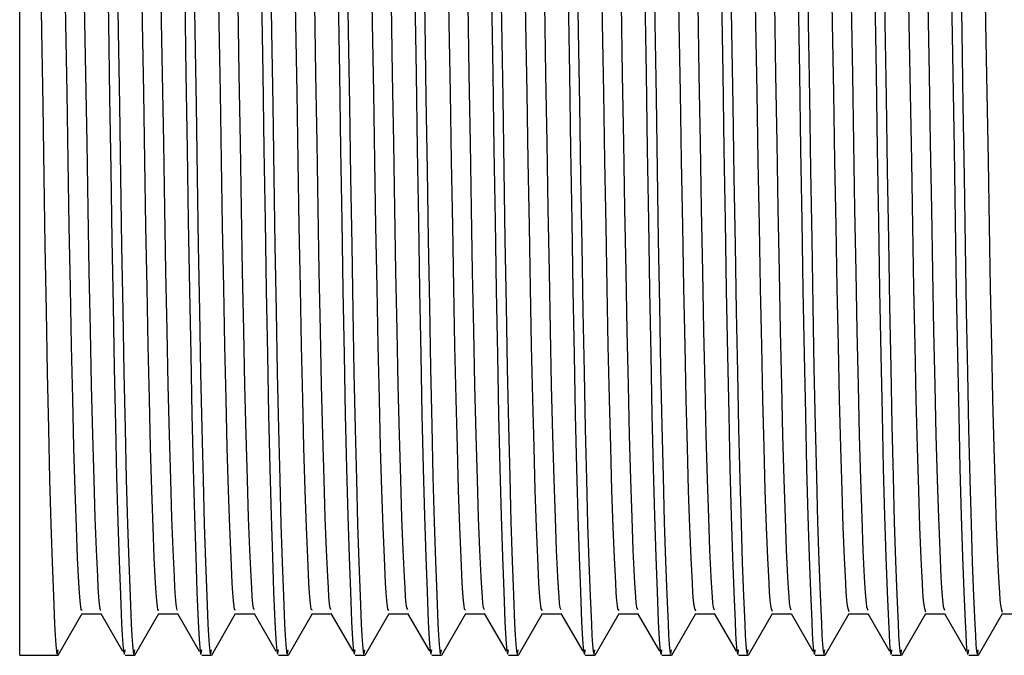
# Model space of a CAD drawing. Header units: millimetres. Extents: x 262469 to 275208, y -32539 to 9411.
# Tile 247 of 256: x 269073.01 to 269077.2, y -13399.72 to -13397.01. Entities that reach past the tile are written whole.
import ezdxf

# ---------------------------------------------------------------- set-up
doc = ezdxf.new("R2010")
doc.units = ezdxf.units.MM
doc.header["$LTSCALE"] = 100
doc.layers.add('$ IE_TELETECHNIKA', color=5, linetype='Continuous', lineweight=30)

msp = doc.modelspace()

# ---------------------------------------------------------------- linework, layer by layer
at = {"layer": '$ IE_TELETECHNIKA', "color": 7, "linetype": 'Continuous'}
for p, q in [((269073.0116, -13399.7158), (269073.0116, -13393.0198)), ((269073.1761, -13399.7148), (269073.2782, -13399.538)), ((269073.277, -13399.5391), (269073.358, -13399.5391)), ((269073.3574, -13399.5379), (269073.4499, -13399.6983)), ((269073.5027, -13399.7148), (269073.6048, -13399.538)), ((269073.6036, -13399.5391), (269073.6846, -13399.5391)), ((269073.6839, -13399.5379), (269073.7765, -13399.6983)), ((269073.8293, -13399.7148), (269073.9314, -13399.538)), ((269073.9301, -13399.5391), (269074.0111, -13399.5391)), ((269074.0105, -13399.5379), (269074.1031, -13399.6983)), ((269074.1558, -13399.7148), (269074.258, -13399.538)), ((269074.2567, -13399.5391), (269074.3377, -13399.5391)), ((269074.3371, -13399.5379), (269074.4297, -13399.6983)), ((269074.4824, -13399.7148), (269074.5845, -13399.538)), ((269074.5833, -13399.5391), (269074.6643, -13399.5391)), ((269074.6636, -13399.5379), (269074.7562, -13399.6983)), ((269074.809, -13399.7148), (269074.9111, -13399.538)), ((269074.9098, -13399.5391), (269074.9909, -13399.5391)), ((269074.9902, -13399.5379), (269075.0828, -13399.6983)), ((269075.1355, -13399.7148), (269075.2376, -13399.538)), ((269075.2364, -13399.5391), (269075.3174, -13399.5391)), ((269075.3168, -13399.5379), (269075.4094, -13399.6983)), ((269075.4621, -13399.7148), (269075.5642, -13399.538)), ((269075.563, -13399.5391), (269075.644, -13399.5391)), ((269075.6433, -13399.5379), (269075.736, -13399.6983)), ((269075.7887, -13399.7148), (269075.8908, -13399.538)), ((269075.8896, -13399.5391), (269075.9706, -13399.5391)), ((269075.9699, -13399.5379), (269076.0625, -13399.6983)), ((269076.1152, -13399.7148), (269076.2173, -13399.538)), ((269076.2161, -13399.5391), (269076.2972, -13399.5391)), ((269076.2965, -13399.5379), (269076.3891, -13399.6983)), ((269076.4418, -13399.7148), (269076.5439, -13399.538)), ((269076.5427, -13399.5391), (269076.6237, -13399.5391)), ((269076.6231, -13399.5379), (269076.7157, -13399.6983)), ((269076.7684, -13399.7148), (269076.8705, -13399.538)), ((269076.8693, -13399.5391), (269076.9503, -13399.5391)), ((269076.9496, -13399.5379), (269077.0422, -13399.6983)), ((269077.095, -13399.7148), (269077.1971, -13399.538)), ((269077.1958, -13399.5391), (269077.2769, -13399.5391)), ((269073.0116, -13399.7158), (269073.175, -13399.7158)), ((269073.4608, -13399.7158), (269073.5016, -13399.7158)), ((269073.7873, -13399.7158), (269073.8282, -13399.7158)), ((269074.1139, -13399.7158), (269074.1547, -13399.7158)), ((269074.4405, -13399.7158), (269074.4813, -13399.7158)), ((269074.7671, -13399.7158), (269074.8079, -13399.7158)), ((269075.0936, -13399.7158), (269075.1344, -13399.7158)), ((269075.4202, -13399.7158), (269075.461, -13399.7158)), ((269075.7468, -13399.7158), (269075.7876, -13399.7158)), ((269076.0733, -13399.7158), (269076.1141, -13399.7158)), ((269076.3999, -13399.7158), (269076.4407, -13399.7158)), ((269076.7265, -13399.7158), (269076.7673, -13399.7158)), ((269077.0531, -13399.7158), (269077.0939, -13399.7158))]:
    msp.add_line(p, q, dxfattribs=at)
for points in [[(269073.379, -13396.3675), (269073.3897, -13397.0208), (269073.3948, -13397.3394), (269073.3997, -13397.6484), (269073.4046, -13397.9453), (269073.4094, -13398.2274), (269073.4143, -13398.4922), (269073.4194, -13398.7361), (269073.4246, -13398.9556), (269073.4299, -13399.1482), (269073.4352, -13399.3149), (269073.4406, -13399.4584), (269073.4458, -13399.58), (269073.4484, -13399.6298), (269073.4509, -13399.6697), (269073.4534, -13399.6975), (269073.4559, -13399.7111), (269073.4583, -13399.7086), (269073.4608, -13399.6925)], [(269074.7262, -13396.3675), (269074.7368, -13397.0208), (269074.7419, -13397.3394), (269074.7468, -13397.6484), (269074.7517, -13397.9453), (269074.7565, -13398.2274), (269074.7614, -13398.4922), (269074.7665, -13398.7361), (269074.7717, -13398.9556), (269074.777, -13399.1482), (269074.7823, -13399.3149), (269074.7877, -13399.4584), (269074.7929, -13399.58), (269074.7955, -13399.6298), (269074.798, -13399.6697), (269074.8005, -13399.6975), (269074.803, -13399.7111), (269074.8054, -13399.7086), (269074.8079, -13399.6925)], [(269075.0527, -13396.3675), (269075.0634, -13397.0208), (269075.0685, -13397.3394), (269075.0734, -13397.6484), (269075.0782, -13397.9453), (269075.0831, -13398.2274), (269075.088, -13398.4922), (269075.0931, -13398.7361), (269075.0983, -13398.9556), (269075.1036, -13399.1482), (269075.1089, -13399.3149), (269075.1142, -13399.4584), (269075.1195, -13399.58), (269075.122, -13399.6298), (269075.1246, -13399.6697), (269075.1271, -13399.6975), (269075.1296, -13399.7111), (269075.132, -13399.7086), (269075.1344, -13399.6925)], [(269075.7059, -13396.3675), (269075.7165, -13397.0208), (269075.7216, -13397.3394), (269075.7266, -13397.6484), (269075.7314, -13397.9453), (269075.7362, -13398.2274), (269075.7412, -13398.4922), (269075.7462, -13398.7361), (269075.7514, -13398.9556), (269075.7567, -13399.1482), (269075.7621, -13399.3149), (269075.7674, -13399.4584), (269075.7726, -13399.58), (269075.7752, -13399.6298), (269075.7777, -13399.6697), (269075.7802, -13399.6975), (269075.7827, -13399.7111), (269075.7851, -13399.7086), (269075.7876, -13399.6925)], [(269076.359, -13396.3675), (269076.3697, -13397.0208), (269076.3748, -13397.3394), (269076.3797, -13397.6484), (269076.3845, -13397.9453), (269076.3893, -13398.2274), (269076.3943, -13398.4922), (269076.3994, -13398.7361), (269076.4046, -13398.9556), (269076.4099, -13399.1482), (269076.4152, -13399.3149), (269076.4205, -13399.4584), (269076.4258, -13399.58), (269076.4283, -13399.6298), (269076.4308, -13399.6697), (269076.4334, -13399.6975), (269076.4358, -13399.7111), (269076.4383, -13399.7086), (269076.4407, -13399.6925)], [(269076.6856, -13396.3675), (269076.6962, -13397.0208), (269076.7014, -13397.3394), (269076.7063, -13397.6484), (269076.7111, -13397.9453), (269076.7159, -13398.2274), (269076.7209, -13398.4922), (269076.7259, -13398.7361), (269076.7311, -13398.9556), (269076.7364, -13399.1482), (269076.7418, -13399.3149), (269076.7471, -13399.4584), (269076.7523, -13399.58), (269076.7549, -13399.6298), (269076.7574, -13399.6697), (269076.7599, -13399.6975), (269076.7624, -13399.7111), (269076.7649, -13399.7086), (269076.7673, -13399.6925)], [(269073.094, -13396.4093), (269073.1045, -13397.0566), (269073.1096, -13397.3718), (269073.1145, -13397.6773), (269073.1192, -13397.9706), (269073.124, -13398.2492), (269073.1289, -13398.5104), (269073.134, -13398.7508), (269073.1391, -13398.9671), (269073.1444, -13399.1567), (269073.1497, -13399.3211), (269073.155, -13399.4626), (269073.1602, -13399.5826), (269073.1627, -13399.6316), (269073.1652, -13399.6708), (269073.1677, -13399.698), (269073.1702, -13399.7112), (269073.1726, -13399.7086), (269073.175, -13399.6925)], [(269073.196, -13396.4077), (269073.2066, -13397.0207), (269073.2117, -13397.3194), (269073.2166, -13397.6091), (269073.2214, -13397.887), (269073.2261, -13398.1504), (269073.231, -13398.3969), (269073.236, -13398.6243), (269073.2412, -13398.8306), (269073.2465, -13399.0133), (269073.2518, -13399.1698), (269073.257, -13399.3002), (269073.2623, -13399.4062), (269073.2648, -13399.4494), (269073.2674, -13399.4842), (269073.2699, -13399.5091), (269073.2723, -13399.5225), (269073.277, -13399.5217)], [(269073.4205, -13396.4095), (269073.4311, -13397.0568), (269073.4362, -13397.372), (269073.441, -13397.6774), (269073.4458, -13397.9707), (269073.4506, -13398.2493), (269073.4555, -13398.5104), (269073.4606, -13398.7509), (269073.4657, -13398.9671), (269073.471, -13399.1568), (269073.4763, -13399.3211), (269073.4816, -13399.4626), (269073.4867, -13399.5826), (269073.4893, -13399.6316), (269073.4918, -13399.6708), (269073.4943, -13399.698), (269073.4967, -13399.7112), (269073.4992, -13399.7086), (269073.5016, -13399.6925)], [(269073.5226, -13396.4081), (269073.5331, -13397.0211), (269073.5383, -13397.3198), (269073.5432, -13397.6094), (269073.5479, -13397.8872), (269073.5527, -13398.1506), (269073.5575, -13398.3971), (269073.5626, -13398.6245), (269073.5678, -13398.8308), (269073.573, -13399.0133), (269073.5783, -13399.1699), (269073.5836, -13399.3004), (269073.5888, -13399.4065), (269073.5914, -13399.4495), (269073.5939, -13399.484), (269073.5964, -13399.5085), (269073.5988, -13399.5216), (269073.6035, -13399.5219)], [(269073.7471, -13396.4094), (269073.7577, -13397.0567), (269073.7627, -13397.3719), (269073.7676, -13397.6774), (269073.7724, -13397.9706), (269073.7772, -13398.2492), (269073.7821, -13398.5104), (269073.7871, -13398.7508), (269073.7923, -13398.9671), (269073.7975, -13399.1567), (269073.8028, -13399.3211), (269073.8081, -13399.4626), (269073.8133, -13399.5826), (269073.8158, -13399.6316), (269073.8184, -13399.6708), (269073.8208, -13399.698), (269073.8233, -13399.7112), (269073.8257, -13399.7086), (269073.8282, -13399.6925)], [(269073.8492, -13396.4085), (269073.8597, -13397.0215), (269073.8648, -13397.3201), (269073.8698, -13397.6097), (269073.8745, -13397.8875), (269073.8792, -13398.1508), (269073.8841, -13398.3973), (269073.8892, -13398.6247), (269073.8943, -13398.8309), (269073.8996, -13399.0134), (269073.9049, -13399.1699), (269073.9102, -13399.3006), (269073.9154, -13399.4067), (269073.918, -13399.4495), (269073.9205, -13399.4837), (269073.923, -13399.5079), (269073.9254, -13399.5208), (269073.9301, -13399.5221)], [(269074.0737, -13396.4094), (269074.0843, -13397.0567), (269074.0893, -13397.3719), (269074.0942, -13397.6774), (269074.0989, -13397.9706), (269074.1037, -13398.2492), (269074.1087, -13398.5104), (269074.1137, -13398.7508), (269074.1188, -13398.9671), (269074.1241, -13399.1567), (269074.1294, -13399.3211), (269074.1347, -13399.4626), (269074.1399, -13399.5826), (269074.1424, -13399.6316), (269074.1449, -13399.6708), (269074.1474, -13399.698), (269074.1499, -13399.7112), (269074.1523, -13399.7086), (269074.1547, -13399.6925)], [(269074.1757, -13396.4075), (269074.1863, -13397.0206), (269074.1914, -13397.3193), (269074.1963, -13397.609), (269074.2011, -13397.8869), (269074.2058, -13398.1503), (269074.2107, -13398.3969), (269074.2157, -13398.6243), (269074.2209, -13398.8306), (269074.2262, -13399.0131), (269074.2315, -13399.1697), (269074.2368, -13399.3006), (269074.242, -13399.4068), (269074.2445, -13399.4495), (269074.2471, -13399.4834), (269074.2495, -13399.5073), (269074.252, -13399.5199), (269074.2567, -13399.5225)], [(269074.4003, -13396.4093), (269074.4108, -13397.0566), (269074.4159, -13397.3718), (269074.4207, -13397.6773), (269074.4255, -13397.9706), (269074.4303, -13398.2492), (269074.4352, -13398.5104), (269074.4403, -13398.7508), (269074.4454, -13398.9671), (269074.4507, -13399.1567), (269074.456, -13399.3211), (269074.4613, -13399.4626), (269074.4664, -13399.5826), (269074.469, -13399.6316), (269074.4715, -13399.6708), (269074.474, -13399.698), (269074.4764, -13399.7112), (269074.4789, -13399.7086), (269074.4813, -13399.6925)], [(269074.5023, -13396.4081), (269074.5129, -13397.0211), (269074.518, -13397.3198), (269074.5229, -13397.6094), (269074.5276, -13397.8872), (269074.5324, -13398.1506), (269074.5373, -13398.3971), (269074.5423, -13398.6246), (269074.5475, -13398.8308), (269074.5528, -13399.0132), (269074.5581, -13399.1698), (269074.5633, -13399.3008), (269074.5685, -13399.407), (269074.5711, -13399.4495), (269074.5737, -13399.4831), (269074.5761, -13399.5067), (269074.5785, -13399.5192), (269074.5833, -13399.523)], [(269074.8289, -13396.4084), (269074.8394, -13397.0214), (269074.8446, -13397.32), (269074.8495, -13397.6096), (269074.8542, -13397.8874), (269074.859, -13398.1508), (269074.8639, -13398.3973), (269074.8689, -13398.6247), (269074.8741, -13398.8309), (269074.8793, -13399.0132), (269074.8846, -13399.1698), (269074.8899, -13399.301), (269074.8951, -13399.4072), (269074.8977, -13399.4494), (269074.9002, -13399.4828), (269074.9027, -13399.506), (269074.9051, -13399.5185), (269074.9098, -13399.5236)], [(269075.1555, -13396.4089), (269075.166, -13397.0218), (269075.1711, -13397.3204), (269075.176, -13397.6099), (269075.1808, -13397.8877), (269075.1855, -13398.1511), (269075.1904, -13398.3975), (269075.1954, -13398.6249), (269075.2006, -13398.831), (269075.2059, -13399.0133), (269075.2112, -13399.1699), (269075.2165, -13399.3012), (269075.2217, -13399.4073), (269075.2243, -13399.4493), (269075.2268, -13399.4824), (269075.2293, -13399.5054), (269075.2317, -13399.518), (269075.2364, -13399.5243)], [(269075.38, -13396.4093), (269075.3905, -13397.0566), (269075.3956, -13397.3718), (269075.4005, -13397.6773), (269075.4052, -13397.9706), (269075.41, -13398.2492), (269075.4149, -13398.5103), (269075.42, -13398.7508), (269075.4251, -13398.9671), (269075.4304, -13399.1567), (269075.4357, -13399.3211), (269075.441, -13399.4626), (269075.4462, -13399.5826), (269075.4487, -13399.6316), (269075.4512, -13399.6708), (269075.4537, -13399.698), (269075.4562, -13399.7112), (269075.4586, -13399.7086), (269075.461, -13399.6925)], [(269075.482, -13396.4078), (269075.4926, -13397.0209), (269075.4977, -13397.3196), (269075.5026, -13397.6092), (269075.5074, -13397.8871), (269075.5121, -13398.1505), (269075.517, -13398.3971), (269075.522, -13398.6246), (269075.5272, -13398.8307), (269075.5325, -13399.0131), (269075.5378, -13399.1698), (269075.543, -13399.3012), (269075.5483, -13399.4073), (269075.5508, -13399.4491), (269075.5534, -13399.482), (269075.5558, -13399.5048), (269075.5582, -13399.5174), (269075.5629, -13399.5252)], [(269075.8086, -13396.4083), (269075.8191, -13397.0213), (269075.8243, -13397.3199), (269075.8292, -13397.6096), (269075.8339, -13397.8874), (269075.8387, -13398.1508), (269075.8436, -13398.3973), (269075.8486, -13398.6247), (269075.8538, -13398.8308), (269075.859, -13399.0131), (269075.8643, -13399.1699), (269075.8696, -13399.3014), (269075.8748, -13399.4074), (269075.8774, -13399.449), (269075.8799, -13399.4816), (269075.8824, -13399.5041), (269075.8848, -13399.517), (269075.8895, -13399.5262)], [(269076.0331, -13396.4093), (269076.0437, -13397.0566), (269076.0487, -13397.3718), (269076.0536, -13397.6773), (269076.0584, -13397.9706), (269076.0632, -13398.2492), (269076.0681, -13398.5104), (269076.0731, -13398.7508), (269076.0783, -13398.9671), (269076.0835, -13399.1567), (269076.0888, -13399.3211), (269076.0941, -13399.4626), (269076.0993, -13399.5826), (269076.1019, -13399.6316), (269076.1044, -13399.6708), (269076.1069, -13399.698), (269076.1093, -13399.7112), (269076.1117, -13399.7086), (269076.1141, -13399.6925)], [(269076.1352, -13396.4087), (269076.1457, -13397.0217), (269076.1508, -13397.3203), (269076.1557, -13397.6098), (269076.1605, -13397.8876), (269076.1653, -13398.151), (269076.1701, -13398.3975), (269076.1752, -13398.6249), (269076.1803, -13398.8309), (269076.1856, -13399.0132), (269076.1909, -13399.17), (269076.1962, -13399.3016), (269076.2014, -13399.4074), (269076.204, -13399.4488), (269076.2065, -13399.4812), (269076.209, -13399.5036), (269076.2114, -13399.5167), (269076.2161, -13399.5273)], [(269076.4618, -13396.4091), (269076.4723, -13397.022), (269076.4774, -13397.3205), (269076.4823, -13397.6101), (269076.4871, -13397.8878), (269076.4919, -13398.1512), (269076.4967, -13398.3976), (269076.5017, -13398.625), (269076.5069, -13398.831), (269076.5122, -13399.0132), (269076.5175, -13399.17), (269076.5228, -13399.3018), (269076.528, -13399.4074), (269076.5306, -13399.4486), (269076.5331, -13399.4808), (269076.5355, -13399.503), (269076.538, -13399.5165), (269076.5427, -13399.5286)], [(269076.7883, -13396.4095), (269076.7989, -13397.0223), (269076.804, -13397.3209), (269076.8089, -13397.6104), (269076.8137, -13397.8881), (269076.8185, -13398.1514), (269076.8233, -13398.3978), (269076.8283, -13398.6252), (269076.8335, -13398.8311), (269076.8388, -13399.0132), (269076.8441, -13399.1701), (269076.8494, -13399.302), (269076.852, -13399.3583), (269076.8546, -13399.4074), (269076.8571, -13399.4484), (269076.8597, -13399.4803), (269076.8621, -13399.5025), (269076.8645, -13399.5163), (269076.8692, -13399.5299)], [(269077.0128, -13396.4093), (269077.0234, -13397.0566), (269077.0285, -13397.3718), (269077.0333, -13397.6773), (269077.0381, -13397.9706), (269077.0429, -13398.2492), (269077.0478, -13398.5103), (269077.0528, -13398.7508), (269077.058, -13398.9671), (269077.0632, -13399.1567), (269077.0685, -13399.3211), (269077.0738, -13399.4626), (269077.079, -13399.5826), (269077.0816, -13399.6316), (269077.0841, -13399.6708), (269077.0866, -13399.698), (269077.089, -13399.7112), (269077.0915, -13399.7086), (269077.0939, -13399.6925)], [(269077.1149, -13396.4084), (269077.1254, -13397.0214), (269077.1305, -13397.32), (269077.1355, -13397.6096), (269077.1402, -13397.8874), (269077.145, -13398.1508), (269077.1498, -13398.3973), (269077.1549, -13398.6248), (269077.1601, -13398.8308), (269077.1653, -13399.013), (269077.1706, -13399.17), (269077.1759, -13399.302), (269077.1785, -13399.3583), (269077.1811, -13399.4073), (269077.1837, -13399.4481), (269077.1862, -13399.4799), (269077.1887, -13399.5021), (269077.1911, -13399.5163), (269077.1958, -13399.5314)], [(269073.2868, -13396.9398), (269073.292, -13397.2402), (269073.297, -13397.5324), (269073.3017, -13397.8135), (269073.3064, -13398.081), (269073.3113, -13398.3321), (269073.3163, -13398.5647), (269073.3214, -13398.7769), (269073.3267, -13398.9662), (269073.332, -13399.1298), (269073.3372, -13399.2668), (269073.3425, -13399.3796), (269073.3451, -13399.4273), (269073.3476, -13399.4674), (269073.3501, -13399.498), (269073.3526, -13399.5171), (269073.355, -13399.5235), (269073.3573, -13399.5215)], [(269073.6134, -13396.9397), (269073.6186, -13397.2402), (269073.6235, -13397.5324), (269073.6283, -13397.8135), (269073.633, -13398.081), (269073.6379, -13398.3321), (269073.6429, -13398.5648), (269073.648, -13398.777), (269073.6533, -13398.9662), (269073.6585, -13399.1297), (269073.6638, -13399.2669), (269073.6691, -13399.38), (269073.6716, -13399.4275), (269073.6742, -13399.4673), (269073.6767, -13399.4975), (269073.6792, -13399.5162), (269073.6815, -13399.5224), (269073.6839, -13399.521)], [(269073.7145, -13396.9102), (269073.7198, -13397.2392), (269073.7249, -13397.559), (269073.7298, -13397.8669), (269073.7348, -13398.1601), (269073.7398, -13398.4357), (269073.745, -13398.6902), (269073.7503, -13398.92), (269073.7557, -13399.1217), (269073.7612, -13399.2959), (269073.7666, -13399.4454), (269073.772, -13399.572), (269073.7746, -13399.6242), (269073.7772, -13399.6663), (269073.7798, -13399.6959), (269073.7823, -13399.7108), (269073.7848, -13399.7089), (269073.7873, -13399.6925)], [(269073.94, -13396.9398), (269073.9451, -13397.2403), (269073.9501, -13397.5325), (269073.9549, -13397.8136), (269073.9596, -13398.0811), (269073.9644, -13398.3322), (269073.9694, -13398.5649), (269073.9746, -13398.7771), (269073.9798, -13398.9663), (269073.9851, -13399.1297), (269073.9904, -13399.2671), (269073.9956, -13399.3803), (269073.9982, -13399.4278), (269074.0008, -13399.4673), (269074.0033, -13399.497), (269074.0057, -13399.5153), (269074.0105, -13399.5208)], [(269074.041, -13396.9102), (269074.0464, -13397.2391), (269074.0515, -13397.559), (269074.0564, -13397.8669), (269074.0613, -13398.16), (269074.0664, -13398.4356), (269074.0715, -13398.6902), (269074.0768, -13398.92), (269074.0823, -13399.1217), (269074.0877, -13399.2959), (269074.0932, -13399.4454), (269074.0985, -13399.572), (269074.1012, -13399.6242), (269074.1038, -13399.6663), (269074.1063, -13399.6959), (269074.1089, -13399.7108), (269074.1114, -13399.7089), (269074.1139, -13399.6925)], [(269074.2665, -13396.9399), (269074.2717, -13397.2403), (269074.2767, -13397.5326), (269074.2814, -13397.8137), (269074.2862, -13398.0812), (269074.291, -13398.3323), (269074.296, -13398.565), (269074.3011, -13398.7772), (269074.3064, -13398.9663), (269074.3117, -13399.1297), (269074.317, -13399.2672), (269074.3222, -13399.3807), (269074.3248, -13399.428), (269074.3274, -13399.4671), (269074.3299, -13399.4965), (269074.3323, -13399.5143), (269074.337, -13399.5206)], [(269074.3676, -13396.9102), (269074.3729, -13397.2392), (269074.378, -13397.559), (269074.383, -13397.8669), (269074.3879, -13398.1601), (269074.393, -13398.4357), (269074.3981, -13398.6902), (269074.4034, -13398.92), (269074.4088, -13399.1217), (269074.4143, -13399.2959), (269074.4198, -13399.4454), (269074.4251, -13399.572), (269074.4278, -13399.6242), (269074.4304, -13399.6663), (269074.4329, -13399.6959), (269074.4355, -13399.7108), (269074.438, -13399.7089), (269074.4405, -13399.6925)], [(269074.5931, -13396.94), (269074.5983, -13397.2404), (269074.6032, -13397.5327), (269074.608, -13397.8138), (269074.6127, -13398.0813), (269074.6176, -13398.3324), (269074.6226, -13398.5651), (269074.6277, -13398.7773), (269074.633, -13398.9663), (269074.6383, -13399.1298), (269074.6435, -13399.2674), (269074.6488, -13399.381), (269074.6514, -13399.4281), (269074.6539, -13399.467), (269074.6564, -13399.4959), (269074.6589, -13399.5134), (269074.6636, -13399.5206)], [(269074.6942, -13396.9102), (269074.6995, -13397.2392), (269074.7046, -13397.559), (269074.7096, -13397.8669), (269074.7145, -13398.1601), (269074.7195, -13398.4357), (269074.7247, -13398.6902), (269074.73, -13398.92), (269074.7354, -13399.1217), (269074.7409, -13399.2959), (269074.7463, -13399.4454), (269074.7517, -13399.572), (269074.7543, -13399.6242), (269074.7569, -13399.6663), (269074.7595, -13399.6959), (269074.762, -13399.7108), (269074.7646, -13399.7089), (269074.7671, -13399.6925)], [(269074.9197, -13396.9401), (269074.9248, -13397.2406), (269074.9298, -13397.5328), (269074.9346, -13397.8139), (269074.9393, -13398.0814), (269074.9442, -13398.3325), (269074.9491, -13398.5653), (269074.9543, -13398.7774), (269074.9595, -13398.9664), (269074.9648, -13399.1298), (269074.9701, -13399.2676), (269074.9754, -13399.3813), (269074.978, -13399.4283), (269074.9805, -13399.4668), (269074.983, -13399.4953), (269074.9854, -13399.5125), (269074.9902, -13399.5207)], [(269075.0208, -13396.9103), (269075.0261, -13397.2392), (269075.0312, -13397.559), (269075.0361, -13397.8669), (269075.041, -13398.1601), (269075.0461, -13398.4357), (269075.0513, -13398.6902), (269075.0566, -13398.92), (269075.062, -13399.1217), (269075.0675, -13399.2959), (269075.0729, -13399.4454), (269075.0783, -13399.572), (269075.0809, -13399.6242), (269075.0835, -13399.6663), (269075.0861, -13399.6959), (269075.0886, -13399.7108), (269075.0911, -13399.7089), (269075.0936, -13399.6925)], [(269075.2462, -13396.9402), (269075.2514, -13397.2407), (269075.2564, -13397.5329), (269075.2612, -13397.8141), (269075.2659, -13398.0815), (269075.2707, -13398.3326), (269075.2757, -13398.5654), (269075.2809, -13398.7775), (269075.2861, -13398.9665), (269075.2914, -13399.1298), (269075.2967, -13399.2678), (269075.3019, -13399.3816), (269075.3045, -13399.4283), (269075.3071, -13399.4665), (269075.3096, -13399.4948), (269075.312, -13399.5116), (269075.3167, -13399.5209)], [(269075.3473, -13396.9102), (269075.3526, -13397.2392), (269075.3577, -13397.559), (269075.3627, -13397.8669), (269075.3676, -13398.1601), (269075.3727, -13398.4357), (269075.3778, -13398.6902), (269075.3831, -13398.92), (269075.3885, -13399.1217), (269075.394, -13399.2959), (269075.3995, -13399.4454), (269075.4048, -13399.572), (269075.4075, -13399.6242), (269075.4101, -13399.6663), (269075.4127, -13399.6959), (269075.4152, -13399.7108), (269075.4177, -13399.7089), (269075.4202, -13399.6925)], [(269075.5728, -13396.9403), (269075.578, -13397.2408), (269075.583, -13397.533), (269075.5877, -13397.8142), (269075.5925, -13398.0816), (269075.5973, -13398.3328), (269075.6023, -13398.5655), (269075.6074, -13398.7776), (269075.6127, -13398.9665), (269075.618, -13399.1299), (269075.6233, -13399.268), (269075.6285, -13399.3818), (269075.6311, -13399.4284), (269075.6337, -13399.4663), (269075.6362, -13399.4941), (269075.6386, -13399.5108), (269075.6433, -13399.5213)], [(269075.6739, -13396.9102), (269075.6792, -13397.2391), (269075.6843, -13397.559), (269075.6893, -13397.8669), (269075.6942, -13398.16), (269075.6992, -13398.4356), (269075.7044, -13398.6902), (269075.7097, -13398.92), (269075.7151, -13399.1217), (269075.7206, -13399.2959), (269075.7261, -13399.4454), (269075.7314, -13399.572), (269075.734, -13399.6242), (269075.7366, -13399.6663), (269075.7392, -13399.6959), (269075.7418, -13399.7108), (269075.7443, -13399.7089), (269075.7468, -13399.6925)], [(269075.8994, -13396.9404), (269075.9046, -13397.2409), (269075.9095, -13397.5331), (269075.9143, -13397.8143), (269075.919, -13398.0817), (269075.9239, -13398.3329), (269075.9289, -13398.5656), (269075.934, -13398.7777), (269075.9393, -13398.9665), (269075.9446, -13399.13), (269075.9498, -13399.2682), (269075.9551, -13399.382), (269075.9577, -13399.4284), (269075.9602, -13399.466), (269075.9627, -13399.4935), (269075.9651, -13399.5101), (269075.9699, -13399.5217)], [(269076.0005, -13396.9102), (269076.0058, -13397.2392), (269076.0109, -13397.559), (269076.0158, -13397.8669), (269076.0208, -13398.1601), (269076.0258, -13398.4357), (269076.031, -13398.6902), (269076.0363, -13398.92), (269076.0417, -13399.1217), (269076.0472, -13399.2959), (269076.0526, -13399.4454), (269076.058, -13399.572), (269076.0606, -13399.6242), (269076.0632, -13399.6663), (269076.0658, -13399.6959), (269076.0683, -13399.7108), (269076.0708, -13399.7089), (269076.0733, -13399.6925)], [(269076.226, -13396.9405), (269076.2311, -13397.241), (269076.2361, -13397.5332), (269076.2409, -13397.8144), (269076.2456, -13398.0818), (269076.2505, -13398.333), (269076.2554, -13398.5658), (269076.2606, -13398.7778), (269076.2658, -13398.9666), (269076.2711, -13399.13), (269076.2764, -13399.2684), (269076.2817, -13399.3822), (269076.2843, -13399.4283), (269076.2868, -13399.4657), (269076.2893, -13399.4929), (269076.2917, -13399.5094), (269076.2964, -13399.5223)], [(269076.327, -13396.9102), (269076.3323, -13397.2391), (269076.3374, -13397.559), (269076.3424, -13397.8669), (269076.3473, -13398.16), (269076.3524, -13398.4356), (269076.3575, -13398.6902), (269076.3628, -13398.92), (269076.3682, -13399.1217), (269076.3737, -13399.2959), (269076.3792, -13399.4454), (269076.3846, -13399.572), (269076.3872, -13399.6242), (269076.3898, -13399.6663), (269076.3924, -13399.6959), (269076.3949, -13399.7108), (269076.3974, -13399.7089), (269076.3999, -13399.6925)], [(269076.5525, -13396.9406), (269076.5577, -13397.2412), (269076.5627, -13397.5334), (269076.5675, -13397.8145), (269076.5722, -13398.082), (269076.577, -13398.3331), (269076.582, -13398.5659), (269076.5872, -13398.7779), (269076.5924, -13398.9666), (269076.5977, -13399.1301), (269076.603, -13399.2686), (269076.6082, -13399.3824), (269076.6108, -13399.4283), (269076.6134, -13399.4653), (269076.6159, -13399.4923), (269076.6183, -13399.5088), (269076.623, -13399.5231)], [(269076.6536, -13396.9102), (269076.6589, -13397.2392), (269076.664, -13397.559), (269076.669, -13397.8669), (269076.6739, -13398.1601), (269076.6789, -13398.4357), (269076.6841, -13398.6902), (269076.6894, -13398.92), (269076.6948, -13399.1217), (269076.7003, -13399.2959), (269076.7058, -13399.4454), (269076.7111, -13399.572), (269076.7138, -13399.6242), (269076.7164, -13399.6663), (269076.7189, -13399.6959), (269076.7215, -13399.7108), (269076.724, -13399.7089), (269076.7265, -13399.6925)], [(269076.8791, -13396.9408), (269076.8843, -13397.2413), (269076.8892, -13397.5335), (269076.8941, -13397.8147), (269076.8988, -13398.0821), (269076.9036, -13398.3333), (269076.9086, -13398.566), (269076.9137, -13398.778), (269076.919, -13398.9667), (269076.9243, -13399.1302), (269076.9296, -13399.2689), (269076.9348, -13399.3825), (269076.9374, -13399.4282), (269076.9399, -13399.465), (269076.9424, -13399.4917), (269076.9448, -13399.5083), (269076.9496, -13399.5239)], [(269076.9802, -13396.9102), (269076.9855, -13397.2392), (269076.9906, -13397.559), (269076.9955, -13397.8669), (269077.0005, -13398.1601), (269077.0055, -13398.4357), (269077.0107, -13398.6902), (269077.016, -13398.92), (269077.0214, -13399.1217), (269077.0269, -13399.2959), (269077.0323, -13399.4454), (269077.0377, -13399.572), (269077.0403, -13399.6242), (269077.0429, -13399.6663), (269077.0455, -13399.6959), (269077.048, -13399.7108), (269077.0506, -13399.7089), (269077.0531, -13399.6925)]]:
    msp.add_lwpolyline(points, dxfattribs=at)

doc.saveas('drawing.dxf')
